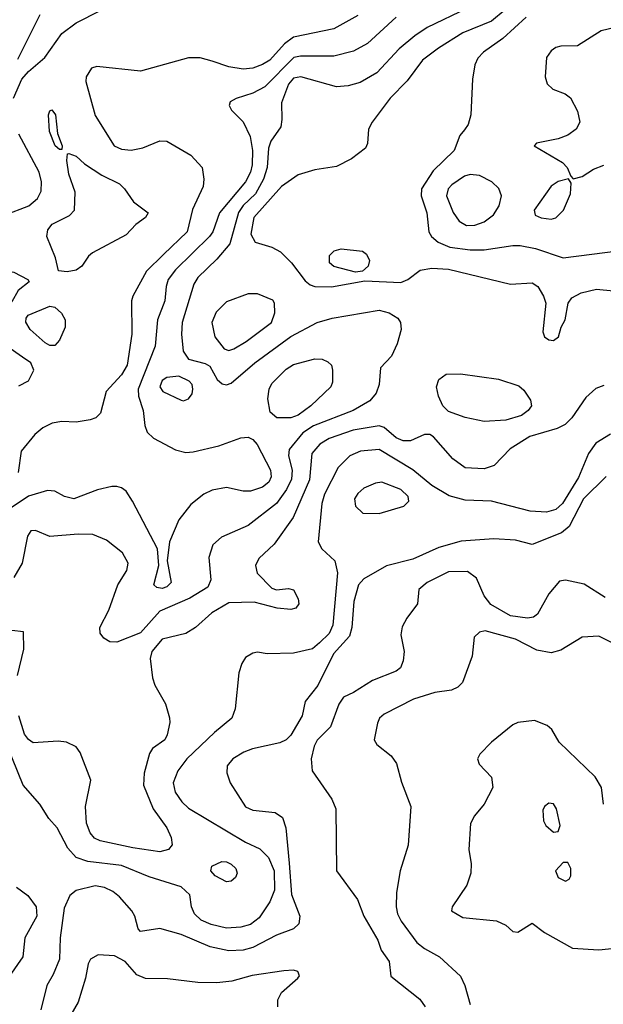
# Model space of a CAD drawing. Extents: x 1173029 to 1307123, y 522559 to 678521.
# Tile 174 of 256: x 1234169 to 1236613, y 571906 to 576034. Entities that reach past the tile are written whole.
import ezdxf

# ---------------------------------------------------------------- set-up
doc = ezdxf.new("R2010")
doc.units = 0

msp = doc.modelspace()

# ---------------------------------------------------------------- linework, layer by layer
at = {"layer": '0CON10XD'}
for points in [[(1236045, 576083), (1235875, 576001.2), (1235823.2, 575966.8), (1235758.4, 575911.6), (1235665, 575811.2), (1235595, 575771.2), (1235545, 575756.7), (1235495, 575752.9), (1235346.2, 575795), (1235315, 575789.5), (1235295, 575763.6), (1235264.8, 575685), (1235267.1, 575615), (1235262.2, 575585), (1235221, 575525), (1235210.4, 575495), (1235205.9, 575415), (1235189.2, 575365), (1235156.6, 575303.4), (1235105, 575254.4), (1235084.5, 575225.5), (1235048.9, 575095), (1234995, 575029.6), (1234915, 574952.9), (1234897.5, 574925), (1234849.7, 574765), (1234846.6, 574715), (1234853.6, 574645), (1234875, 574611.4), (1234945, 574592.9), (1234965, 574581.1), (1234995.5, 574525.5), (1235016.9, 574506.9), (1235035, 574502.5), (1235055, 574510.6), (1235154, 574596), (1235305, 574705.9), (1235415.2, 574764.8), (1235477.2, 574782.8), (1235675, 574816.4), (1235715.7, 574805), (1235752.3, 574782.3), (1235763.3, 574765), (1235766.5, 574735), (1235749.6, 574675), (1235726.1, 574623.9), (1235679.4, 574575), (1235674.4, 574505), (1235662.4, 574467.6), (1235635, 574436.5), (1235565.5, 574395), (1235398.9, 574331.1), (1235355, 574301.7), (1235297.7, 574232.3), (1235294.2, 574205), (1235309.8, 574145), (1235307.3, 574107.2), (1235285.8, 574064.2), (1235245, 574005.3), (1235125, 573912.9), (1235014.3, 573865), (1234978.1, 573831.9), (1234961.2, 573778.8), (1234968.8, 573685), (1234956.9, 573655), (1234881.9, 573608.1), (1234755, 573554.2), (1234675, 573463.4), (1234575, 573424.4), (1234545.6, 573425.6), (1234520.7, 573440.7), (1234505, 573462.5), (1234504.3, 573485), (1234542, 573558), (1234579.6, 573665), (1234616.8, 573725), (1234622.3, 573755), (1234598.7, 573798.7), (1234531.5, 573851.5), (1234475, 573875.3), (1234413, 573877), (1234295, 573867.5), (1234235, 573892.5), (1234215, 573891.2), (1234201.4, 573868.6), (1234178.6, 573755), (1234144.5, 573695.5)], [(1235745.5, 576045), (1235625.5, 575934.5), (1235567.2, 575902.8), (1235485, 575881.1), (1235345, 575880.6), (1235316.4, 575875), (1235195, 575752.7), (1235145, 575725.9), (1235075, 575704.3), (1235050.3, 575689.7), (1235046, 575675), (1235056, 575655), (1235105.3, 575605.3), (1235133.9, 575543.9), (1235143.6, 575485), (1235142.7, 575425), (1235135.3, 575395.3), (1235114.1, 575355), (1235006, 575225), (1234976.9, 575145), (1234964.2, 575125), (1234821.1, 574985), (1234790.8, 574945), (1234781.7, 574915), (1234776.7, 574855), (1234745.8, 574775), (1234736, 574665), (1234664.7, 574485), (1234665.9, 574455), (1234686.2, 574395), (1234693.1, 574333.1), (1234702.5, 574305), (1234729.4, 574279.4), (1234821.2, 574231.2), (1234865, 574220), (1234895, 574221.8), (1235002.2, 574247.8), (1235095, 574281.2), (1235125, 574284.4), (1235145, 574273.3), (1235162.9, 574252.9), (1235219.7, 574145), (1235221.9, 574118.1), (1235211.5, 574095), (1235185, 574074.1), (1235135, 574058), (1235105, 574058), (1235035, 574072.9), (1234975, 574061.8), (1234940, 574045), (1234885, 574001.1), (1234835, 573936.7), (1234795.5, 573845), (1234785.6, 573765), (1234803.3, 573675), (1234785, 573655.5), (1234765, 573649.7), (1234742.9, 573652.9), (1234730.9, 573665), (1234751.8, 573745), (1234745.6, 573815), (1234640.5, 574015), (1234615, 574057.1), (1234595, 574071.9), (1234575, 574076.7), (1234555, 574077.5), (1234495, 574063.3), (1234395, 574025.6), (1234356.7, 574035), (1234315, 574057.5), (1234285, 574060), (1234205, 574035.9), (1234090.4, 573959.6)], [(1234142.7, 575705), (1234177.4, 575785), (1234205, 575817.2), (1234274.2, 575875.8), (1234345, 575975.6), (1234405, 576021.1), (1234506.7, 576073.3)], [(1234161, 575869), (1234254.5, 576055.5)], [(1235585, 576051.8), (1235485, 575996.1), (1235315, 575960.3), (1235277.4, 575932.6), (1235216.6, 575865), (1235185, 575845.8), (1235145, 575831.2), (1235105, 575827.2), (1235045, 575835.9), (1234975, 575859.6), (1234925, 575874.6), (1234875, 575874.6), (1234675, 575817.8), (1234491.7, 575838.3), (1234469.2, 575830.8), (1234446.7, 575795), (1234445.5, 575775), (1234485, 575632), (1234564.4, 575505), (1234595, 575490.8), (1234635, 575487.7), (1234685, 575496.2), (1234755, 575526.2), (1234785, 575525.5), (1234885, 575466.7), (1234933.1, 575415), (1234940.5, 575365), (1234936.5, 575335), (1234891.7, 575238.3), (1234870, 575145), (1234770.4, 575049.6), (1234699.7, 574980.3), (1234642.5, 574875), (1234636.8, 574855), (1234638.9, 574715), (1234618.4, 574585), (1234595, 574545.4), (1234530.6, 574475), (1234506.3, 574383.7), (1234488, 574365), (1234463.9, 574356.1), (1234405, 574347.1), (1234345, 574348.8), (1234305, 574342.8), (1234265, 574322.9), (1234231.5, 574295), (1234174.8, 574225), (1234161.7, 574135)], [(1236202.1, 576075), (1236145, 576027.4), (1236025, 575978.4), (1235922.5, 575915), (1235856.2, 575865), (1235792.1, 575777.9), (1235720, 575705), (1235644.4, 575605), (1235629.4, 575575), (1235625.7, 575515), (1235617.1, 575495), (1235558.8, 575451.2), (1235495, 575418.5), (1235405.3, 575404.7), (1235335, 575383.5), (1235265, 575334.6), (1235149.7, 575205), (1235137.1, 575135), (1235155, 575101.4), (1235225, 575080.9), (1235260.7, 575060.7), (1235307.5, 575015), (1235365, 574938.8), (1235385, 574922.5), (1235405, 574915.7), (1235475, 574914.4), (1235615, 574939.2), (1235765, 574932.1), (1235795, 574944.5), (1235846.7, 574983.3), (1235895, 574992.2), (1235965, 574987.9), (1236224.6, 574924.6), (1236315, 574931.4), (1236339.2, 574915), (1236362.9, 574875), (1236372.5, 574845), (1236360, 574725), (1236366.7, 574705), (1236385, 574691.2), (1236405, 574688.8), (1236426, 574705), (1236436.2, 574745), (1236453.8, 574775), (1236465.8, 574845), (1236481.7, 574868.3), (1236520.9, 574889.1), (1236585, 574904.5), (1236656.7, 574896.7)], [(1236290.4, 576045), (1236192, 575955), (1236111.3, 575898.7), (1236087.2, 575872.8), (1236075.3, 575845), (1236065.4, 575785.4), (1236058.8, 575635), (1236047.8, 575595), (1236032.5, 575572.5), (1236011.8, 575548.2), (1235988.4, 575485), (1235900.1, 575399.9), (1235852.3, 575325), (1235850, 575295), (1235873.8, 575225), (1235881.8, 575145), (1235893.8, 575125), (1235921.4, 575101.4), (1235971, 575081), (1236055, 575068.9), (1236115, 575069.7), (1236235, 575087.6), (1236265, 575086.8), (1236329.2, 575075), (1236445, 575036), (1236686, 575066)], [(1236716.3, 576013.7), (1236605, 575987.5), (1236505, 575924.4), (1236435, 575922.9), (1236415, 575917.1), (1236395, 575904.2), (1236375.6, 575875), (1236370, 575795), (1236378.1, 575765), (1236402.3, 575742.3), (1236453.8, 575723.8), (1236476.2, 575706.2), (1236505, 575651.2), (1236514.5, 575605), (1236499.5, 575575), (1236465, 575550.6), (1236425, 575535.3), (1236333.5, 575516.5), (1236323.3, 575505), (1236441.9, 575435), (1236462.5, 575415), (1236477.5, 575377.5), (1236487.5, 575367.5), (1236525, 575376.9), (1236572.3, 575407.7), (1236615, 575423.8)], [(1234345, 575490), (1234335, 575490), (1234316.7, 575505), (1234292.9, 575565), (1234288.8, 575635), (1234295, 575652.5), (1234303.6, 575656.4), (1234318, 575635), (1234327, 575557), (1234346.7, 575505), (1234345, 575490)], [(1234104.2, 575215), (1234206.3, 575253.7), (1234242.7, 575285), (1234258.6, 575315), (1234260.3, 575355), (1234250.3, 575395), (1234164.8, 575554.8)], [(1234367.5, 574977.5), (1234331.7, 574981.7), (1234318, 575035), (1234282.5, 575125), (1234286.7, 575153.3), (1234305, 575176.4), (1234377, 575213), (1234398, 575235), (1234401.3, 575311.3), (1234375, 575386.7), (1234365.9, 575444.1), (1234368.3, 575471.7), (1234375, 575473.3), (1234405, 575461.4), (1234440, 575430), (1234512.5, 575382.5), (1234586, 575346), (1234607.5, 575325), (1234645, 575270), (1234706, 575225), (1234696, 575205), (1234654.6, 575175.4), (1234615, 575131.9), (1234473.2, 575056.8), (1234457, 575043), (1234429.4, 575000.6), (1234405, 574983.8), (1234367.5, 574977.5)], [(1236040.9, 575170.9), (1236075, 575172.7), (1236115, 575186.2), (1236154, 575216), (1236176.9, 575253.1), (1236186.5, 575295), (1236175.9, 575325.9), (1236146.9, 575355), (1236095, 575381.5), (1236055, 575385.3), (1236031.8, 575378.2), (1235978.2, 575341.8), (1235963.4, 575325), (1235957.1, 575295), (1235985, 575225.7), (1236009.7, 575189.7), (1236040.9, 575170.9)], [(1236395, 575197.1), (1236415, 575202.9), (1236447.1, 575235), (1236476.3, 575303.7), (1236478.8, 575348.8), (1236467.5, 575367.5), (1236425, 575355.6), (1236395, 575335.6), (1236324, 575235), (1236328, 575215), (1236352.8, 575202.8), (1236395, 575197.1)], [(1235575, 574976.2), (1235485, 574998.8), (1235466.2, 575015), (1235466, 575045), (1235486.2, 575065), (1235515, 575073.3), (1235604.3, 575064.3), (1235621.7, 575051.7), (1235634, 575025), (1235628.8, 575001.2), (1235605, 574980), (1235575, 574976.2)], [(1234125, 574844.2), (1234105, 574850.8), (1234065.4, 574895.4), (1234000, 574935), (1233993.3, 574945), (1234035, 574965.6), (1234105, 574984.4), (1234143.8, 574975), (1234202.5, 574945), (1234207.5, 574935), (1234161.4, 574898.6), (1234135, 574851.2), (1234125, 574844.2)], [(1235045, 574647.1), (1235065, 574653.4), (1235117.8, 574685), (1235223.5, 574765), (1235237.5, 574805), (1235235.8, 574845.8), (1235228.8, 574858.8), (1235165, 574884.3), (1235125, 574884.4), (1235035, 574851.8), (1234991.7, 574808.3), (1234974, 574765), (1234986.1, 574705), (1235025, 574653.5), (1235045, 574647.1)], [(1234315, 574668.1), (1234295, 574668.5), (1234275, 574679.1), (1234212.2, 574735), (1234194.3, 574765.7), (1234195, 574782.5), (1234204, 574795), (1234295, 574833.1), (1234315, 574829.4), (1234344.1, 574804.1), (1234358.8, 574775), (1234358.5, 574745), (1234335, 574690), (1234315, 574668.1)], [(1234165, 574499.2), (1234205, 574520), (1234227.7, 574565), (1234214.6, 574595), (1234180.8, 574619.2), (1234115, 574664.6)], [(1235305, 574364.3), (1235245.4, 574365.4), (1235218.2, 574388.2), (1235208.5, 574445), (1235213.8, 574485), (1235225, 574509.4), (1235285, 574569.5), (1235315, 574588.5), (1235405, 574611.8), (1235435, 574610.5), (1235460, 574600), (1235474.2, 574585), (1235479.4, 574565), (1235479.4, 574515), (1235471.9, 574495), (1235388.5, 574415), (1235335, 574375.3), (1235305, 574364.3)], [(1234855, 574435.8), (1234875, 574444), (1234890.8, 574465), (1234894.2, 574485), (1234891.2, 574505), (1234879.1, 574519.1), (1234835, 574540), (1234785, 574534.4), (1234765, 574521.9), (1234756.2, 574495), (1234768.6, 574475), (1234845, 574438.6), (1234855, 574435.8)], [(1236115, 574348.8), (1236035, 574366.2), (1235965, 574391.2), (1235940.9, 574415), (1235922.3, 574455), (1235914.6, 574495), (1235923.9, 574526.1), (1235955, 574547.8), (1236015, 574549.6), (1236175, 574526.5), (1236259.4, 574499.4), (1236280.2, 574480.2), (1236308.7, 574438.7), (1236312.5, 574415), (1236298.9, 574395), (1236271.1, 574375), (1236205, 574354.7), (1236115, 574348.8)], [(1236615, 574500.9), (1236582.5, 574487.5), (1236540.5, 574449.5), (1236481.6, 574365), (1236453.7, 574336.3), (1236420.6, 574319.4), (1236305, 574286.7), (1236223.5, 574235), (1236156, 574165), (1236115, 574150.9), (1236035, 574154.5), (1235982.4, 574192.4), (1235901.4, 574285), (1235886.2, 574295), (1235865, 574294.4), (1235805, 574267.9), (1235775, 574268.1), (1235745, 574281.4), (1235695, 574324.2), (1235675, 574330.8), (1235565, 574312.6), (1235465, 574278.3), (1235426.2, 574255), (1235392.6, 574215), (1235381.9, 574105), (1235313.5, 573946.5), (1235235, 573835.5), (1235170.5, 573775), (1235156.5, 573745), (1235163.9, 573713.9), (1235225, 573651.2), (1235245, 573644), (1235295, 573649.2), (1235315, 573643.8), (1235335.4, 573605.4), (1235338.2, 573585), (1235325, 573566.7), (1235305, 573561.1), (1235247, 573567), (1235151.4, 573591.4), (1235045, 573589.1), (1234973.3, 573546.7), (1234905, 573485.6), (1234865, 573460.5), (1234765, 573436.1), (1234721.6, 573385), (1234714.7, 573355), (1234724.2, 573274.2), (1234734.2, 573244.2), (1234778.6, 573165), (1234796.6, 573106.6), (1234796.9, 573086.9), (1234786.9, 573035), (1234776.9, 573015), (1234725, 572978.8), (1234712.1, 572957.9), (1234689.6, 572875), (1234686.6, 572825), (1234728.2, 572725), (1234785.5, 572645), (1234803.1, 572605), (1234807.5, 572575), (1234791.2, 572555), (1234755, 572545.5), (1234642, 572562), (1234505, 572590.6), (1234482.4, 572602.4), (1234463.3, 572625), (1234448.4, 572665), (1234444.8, 572734.8), (1234466.5, 572845), (1234422, 572962), (1234405.4, 572985.4), (1234365, 573004.4), (1234329.6, 573009.6), (1234225, 573002.3), (1234205, 573015.4), (1234188.9, 573038.9), (1234164.6, 573115)], [(1236643.4, 574296.6), (1236582.1, 574257.9), (1236552, 574215), (1236509.8, 574115), (1236442, 574005), (1236415, 573980), (1236375, 573969.7), (1236307, 573973), (1236145, 574015.3), (1236035, 574020), (1235967.3, 574037.3), (1235895, 574081.6), (1235815, 574147.2), (1235675, 574231.6), (1235596.2, 574225), (1235551.9, 574205), (1235502.8, 574157.2), (1235445.8, 574045), (1235433.7, 574005), (1235419.4, 573845), (1235434.2, 573815), (1235488.1, 573765), (1235500, 573715), (1235480.8, 573495), (1235465, 573461.1), (1235425, 573421.4), (1235395, 573396.8), (1235315, 573377.8), (1235205, 573375.7), (1235165, 573382), (1235145, 573378), (1235115, 573359.2), (1235099.5, 573335), (1235087.1, 573295), (1235070.5, 573145), (1235057.5, 573105), (1234983.9, 573046.1), (1234869.2, 572935), (1234831.3, 572885), (1234811.6, 572835), (1234819.3, 572795), (1234847.1, 572755), (1234875, 572728.8), (1235115, 572585.3), (1235175, 572557.1), (1235211, 572521), (1235234.8, 572464.8), (1235236, 572385), (1235216.8, 572335), (1235171, 572269), (1235135, 572241), (1235095, 572229.4), (1235034.8, 572225.2), (1234971, 572241), (1234929, 572259), (1234900.4, 572285), (1234887.9, 572315), (1234880.9, 572365), (1234845, 572398.8), (1234710.2, 572440.2), (1234595, 572488.4), (1234453.9, 572503.9), (1234405, 572521.1), (1234370.5, 572560.5), (1234325.3, 572645.3), (1234290, 572685), (1234253.3, 572745), (1234183.6, 572825), (1234115, 572994)], [(1236625, 574118.8), (1236530.5, 574025), (1236471, 573909), (1236437.7, 573882.3), (1236315, 573833.1), (1236245, 573851.4), (1236155, 573857.8), (1236017.4, 573847.4), (1235925, 573821.3), (1235815, 573771.8), (1235705, 573744.5), (1235610.3, 573689.7), (1235587.5, 573665), (1235568.5, 573595), (1235560.2, 573485), (1235550.5, 573449.5), (1235483.3, 573375), (1235417.8, 573242.2), (1235364.3, 573175.7), (1235352.5, 573115), (1235305, 573034.3), (1235284.2, 573015), (1235258.1, 573001.9), (1235143.1, 572976.9), (1235106.9, 572963.1), (1235060.8, 572935), (1235037.1, 572905), (1235035.7, 572875.7), (1235050.8, 572835), (1235115, 572733.5), (1235145, 572719.6), (1235239.4, 572709.4), (1235269.2, 572689.2), (1235283.2, 572645), (1235297.6, 572497.6)], [(1235675, 573964), (1235778.1, 573995), (1235799.2, 574015), (1235796.2, 574035), (1235765, 574064), (1235685, 574094.7), (1235658.7, 574091.3), (1235609.9, 574070.1), (1235585, 574047.8), (1235570.5, 574025), (1235575.6, 573995), (1235605.5, 573965.5), (1235675, 573964)], [(1236533.3, 573666.7), (1236455, 573684.5), (1236430, 573680), (1236385, 573627.1), (1236337.8, 573542.2), (1236320.8, 573529.2), (1236295.3, 573524.7), (1236224.2, 573534.2), (1236142.8, 573582.8), (1236115, 573618.5), (1236082.4, 573692.4), (1236045, 573720.5), (1235965, 573718.8), (1235875.6, 573675), (1235840.8, 573645), (1235835.5, 573584.5), (1235790, 573525), (1235771.1, 573488.9), (1235765.6, 573455), (1235778.6, 573385), (1235774.3, 573345.7), (1235763.2, 573316.8), (1235745, 573302.2), (1235647, 573263), (1235567.4, 573212.6), (1235525, 573194.2), (1235505.4, 573164.6), (1235470.2, 573069.7), (1235415, 573013.1), (1235402, 572988), (1235389.2, 572935), (1235393.6, 572885), (1235476.2, 572766.2), (1235492.9, 572725), (1235495.7, 572465), (1235583.1, 572345), (1235609.6, 572275), (1235668.5, 572175), (1235682.1, 572132.1), (1235716.7, 572085), (1235723.9, 572023.9), (1235845, 571927.1), (1235866.7, 571895)], [(1236621.7, 573611.7), (1236533.3, 573666.7)], [(1234159.8, 573285), (1234186.2, 573395), (1234185, 573467.5), (1234135, 573473.5)], [(1236724.4, 573385), (1236595, 573449.1), (1236524.5, 573445.5), (1236435, 573390.6), (1236395, 573379.4), (1236335, 573390), (1236245, 573436.3), (1236118.3, 573471.7), (1236094.5, 573465.5), (1236072, 573445), (1236064.5, 573365), (1236024.2, 573255), (1236004.5, 573235.5), (1235977.4, 573222.6), (1235907, 573213), (1235818, 573185), (1235695, 573122.5), (1235676.5, 573105), (1235666.9, 573085), (1235653.8, 573015), (1235665, 572994.4), (1235725, 572947.5), (1235747.1, 572915), (1235767.6, 572837.6), (1235806.7, 572735), (1235796.4, 572573.6), (1235762.9, 572465), (1235747.1, 572375), (1235745.5, 572315), (1235751.5, 572285), (1235766.9, 572255), (1235832.8, 572165), (1235865, 572139.7), (1235927.8, 572105), (1236015, 572023.3), (1236033.8, 571985), (1236055.7, 571905)], [(1236614, 572745), (1236606, 572815), (1236579.3, 572859.3), (1236429.2, 573005), (1236397.9, 573057.9), (1236378.8, 573075), (1236325, 573095.6), (1236255, 573087.1), (1236235, 573077.1), (1236145.5, 573004.5), (1236095.7, 572954.3), (1236086.2, 572935), (1236093.2, 572913.2), (1236145, 572858.8), (1236150.5, 572815), (1236114, 572745), (1236074.5, 572695.5), (1236056.8, 572663.2), (1236049.4, 572555), (1236059.5, 572495), (1236057.8, 572455), (1236041.4, 572405), (1235980, 572315), (1235977, 572297), (1236025, 572269.2), (1236166.4, 572256.4), (1236205, 572238), (1236235, 572211.2), (1236255, 572208.8), (1236315, 572246.2), (1236367.5, 572207.5), (1236485, 572141.2), (1236595, 572134.2), (1236715, 572146.9)], [(1236405, 572627.5), (1236425, 572630), (1236432.5, 572655), (1236418, 572725), (1236405, 572746.2), (1236385, 572748.8), (1236366.7, 572735), (1236360.7, 572719.3), (1236362.5, 572675), (1236373.3, 572655), (1236405, 572627.5)], [(1235297.6, 572497.6), (1235306.7, 572366.7), (1235341.4, 572275), (1235337.4, 572242.6), (1235315, 572221.9), (1235245, 572196.2), (1235145, 572144.2), (1235105, 572132.6), (1235045, 572129.7), (1234966.3, 572146.3), (1234845, 572198.8), (1234755, 572223.8), (1234675, 572211.2), (1234665, 572222.5), (1234650.8, 572275), (1234637.6, 572297.6), (1234586.4, 572356.4), (1234558.8, 572378.8), (1234524, 572395), (1234485, 572402.5), (1234405, 572383.4), (1234378.3, 572361.7), (1234355, 572309.2), (1234338.6, 572185), (1234335.2, 572095), (1234308.9, 572031.1), (1234282.2, 571985), (1234257.1, 571882.9)], [(1235035, 572419.1), (1234987.1, 572445), (1234969.2, 572465), (1234973.8, 572485), (1235015, 572504.4), (1235035, 572503.6), (1235055, 572493.6), (1235073.5, 572475), (1235080, 572455), (1235072.6, 572437.4), (1235055, 572422.5), (1235035, 572419.1)], [(1236455, 572422.5), (1236470, 572430), (1236477.5, 572445), (1236477.5, 572475), (1236465, 572500), (1236445, 572500), (1236413.8, 572465), (1236425, 572437.5), (1236455, 572422.5)], [(1234155, 572396.9), (1234202.6, 572362.6), (1234237.1, 572315), (1234240.8, 572275), (1234189.6, 572185), (1234181.2, 572105), (1234125, 572021.9)], [(1235250, 571895), (1235249.4, 571925), (1235265.4, 571954.6), (1235333.3, 572015), (1235340, 572025), (1235333.6, 572043.6), (1235315, 572048.8), (1235275, 572045.6), (1235143, 572027), (1235057.3, 572002.7), (1234995, 571996.2), (1234915, 571997.7), (1234787.4, 572012.6), (1234695, 572013.6), (1234658.8, 572028.8), (1234610.6, 572085), (1234565, 572108.5), (1234496.6, 572113.4), (1234465.5, 572094.5), (1234455.6, 572075), (1234444.6, 572015), (1234413.8, 571915), (1234361.8, 571825)]]:
    msp.add_lwpolyline(points, dxfattribs=at)

doc.saveas('drawing.dxf')
